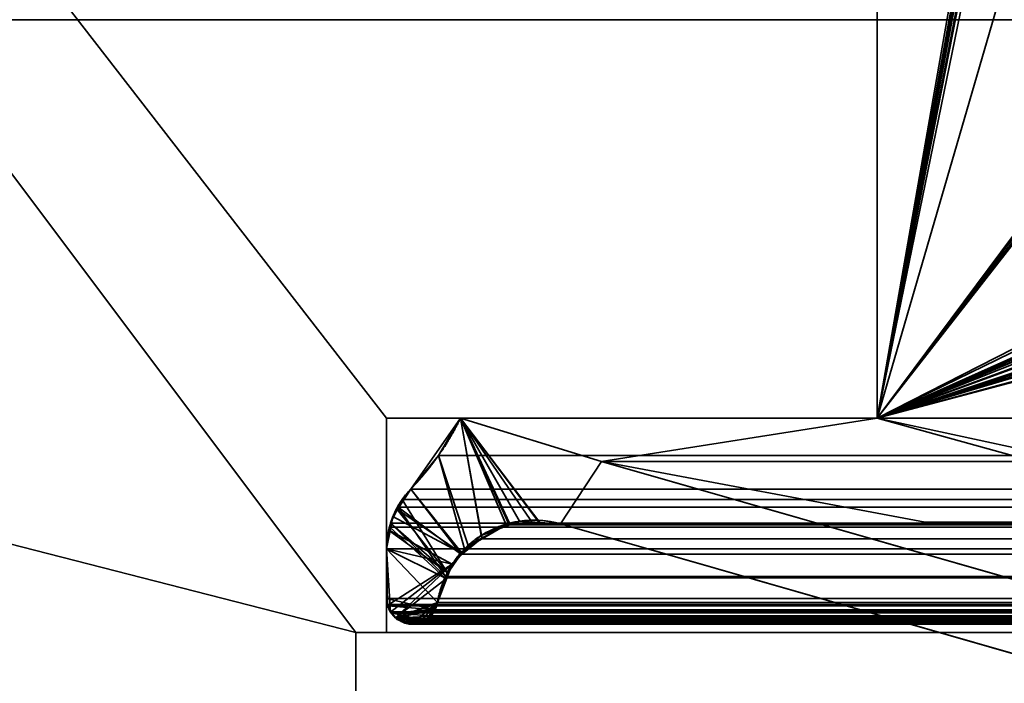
# Model space of a CAD drawing. Header units: millimetres. Extents: x -625 to 3725, y -115 to 86.
# Tile 58 of 256: x -416 to -408, y 3 to 8. Entities that reach past the tile are written whole.
import ezdxf

# ---------------------------------------------------------------- set-up
doc = ezdxf.new("R2010")
doc.units = ezdxf.units.MM
doc.layers.add('151', color=7, linetype='Continuous', true_color=0xffffff)

# ---------------------------------------------------------------- blocks, each defined once
blk = doc.blocks.new('UG_SURFACE_001')
at = {"layer": '151', "color": 252, "linetype": 'Continuous', "lineweight": 35}
for points in [[(625, -14, 2237), (625, 86, 2237), (-625, 86, 2237), (-625, -14, 2237)], [(-475, -14, 2086.9999), (-475, 86, 2086.9999), (475, 86, 2086.9999), (475, -14, 2086.9999)]]:
    blk.add_3dface(points, dxfattribs=at)
blk = doc.blocks.new('UG_SURFACE_018')
at = {"layer": '151', "color": 46, "linetype": 'Continuous', "lineweight": 35}
for points in [[(-409, 10.7678, -3), (-409, 5, -3), (-409, 5, 2019.0001), (-409, 10.7678, 2019.0001)], [(-409, 5, -3), (-409, 10.7678, -3), (-408.0694, 10.3086, -3), (-408.0459, 10.2719, -3)], [(-408.0697, 10.3094, 2018.0697), (-408.0789, 10.3503, 2018.0788), (-409, 10.7678, 2019.0001), (-409, 5, 2019.0001)], [(-408.0696, 10.3092, 2018.0695), (-408.0697, 10.3094, 2018.0697), (-409, 5, 2019.0001)], [(-408.047, 10.2717, 2018.0469), (-408.0696, 10.3092, 2018.0695), (-409, 5, 2019.0001)], [(-408.0459, 10.2719, -3), (-408.0374, 10.2586, -3), (-409, 5, -3)], [(-409, 5, 2019.0001), (-408.042, 10.2636, 2018.0421), (-408.047, 10.2717, 2018.0469)], [(-408.0178, 10.2465, 2018.0178), (-408.042, 10.2636, 2018.0421), (-409, 5, 2019.0001)], [(-409, 5, -3), (-408.0374, 10.2586, -3), (-408.0175, 10.2449, -3)], [(-409, 5, 2019.0001), (-407.9855, 10.2238, 2017.9856), (-408.0178, 10.2465, 2018.0178)], [(-408.0175, 10.2449, -3), (-407.9885, 10.225, -3), (-409, 5, -3)], [(-409, 5, -3), (-407.9885, 10.225, -3), (-407.9776, 10.2228, -3)], [(-407.9778, 10.2223, 2017.9777), (-407.9855, 10.2238, 2017.9856), (-409, 5, 2019.0001)], [(-407.9776, 10.2228, -3), (-407.9303, 10.2132, -3), (-409, 5, -3)], [(-409, 5, 2019.0001), (-407.9303, 10.2132, 2017.9303), (-407.9778, 10.2223, 2017.9777)], [(-407.9303, 10.2132, -3), (-407.8024, 10.2132, -3), (-407.6745, 9.5488, -3), (-409, 5, -3)], [(-409, 5, 2019.0001), (-407.6745, 9.5488, 2017.6744), (-407.8024, 10.2132, 2017.8025), (-407.9303, 10.2132, 2017.9303)], [(-407.2666, 7.348, -3), (-407.2845, 7.3023, -3), (-409, 5, -3), (-407.6745, 9.5488, -3)], [(-407.6745, 9.5488, 2017.6744), (-409, 5, 2019.0001), (-407.2881, 7.2761, 2017.288), (-407.2708, 7.3496, 2017.2708)], [(-409, 5, -3), (-407.2845, 7.3023, -3), (-407.2844, 7.2716, -3)], [(-407.2879, 7.2716, 2017.288), (-407.2881, 7.2761, 2017.288), (-409, 5, 2019.0001)], [(-407.2844, 7.2716, -3), (-407.2842, 7.1988, -3), (-409, 5, -3)], [(-409, 5, 2019.0001), (-407.2842, 7.1988, 2017.2842), (-407.2879, 7.2716, 2017.288)], [(-409, 5, -3), (-407.2842, 7.1988, -3), (-407.0519, 5.9927, -3)], [(-407.0519, 5.9927, 2017.0519), (-407.2842, 7.1988, 2017.2842), (-409, 5, 2019.0001)], [(-409, 5, -3), (-407.0519, 5.9927, -3), (-407.0113, 5.8858, -3)], [(-409, 5, 2019.0001), (-407.0427, 5.9535, 2017.0426), (-407.0519, 5.9927, 2017.0519)], [(-407.0124, 5.8881, 2017.0124), (-407.0427, 5.9535, 2017.0426), (-409, 5, 2019.0001)], [(-409, 5, 2019.0001), (-406.9741, 5.8055, 2016.9742), (-407.0124, 5.8881, 2017.0124)], [(-407.0113, 5.8858, -3), (-406.9907, 5.8316, -3), (-409, 5, -3)], [(-409, 5, -3), (-406.9907, 5.8316, -3), (-406.9295, 5.7601, -3)], [(-406.9305, 5.7652, 2016.9306), (-406.9741, 5.8055, 2016.9742), (-409, 5, 2019.0001)], [(-409, 5, 2019.0001), (-406.8536, 5.6942, 2016.8536), (-406.9305, 5.7652, 2016.9306)], [(-406.9295, 5.7601, -3), (-406.8787, 5.7007, -3), (-409, 5, -3)], [(-409, 5, -3), (-406.8787, 5.7007, -3), (-406.8561, 5.6878, -3)], [(-409, 5, 2019.0001), (-406.8073, 5.6515, 2016.8073), (-406.8536, 5.6942, 2016.8536)], [(-406.8561, 5.6878, -3), (-406.7289, 5.6154, -3), (-409, 5, -3)], [(-406.7172, 5.6276, 2016.7172), (-406.8073, 5.6515, 2016.8073), (-409, 5, 2019.0001), (-405.0679, 4.15, 2015.0678)], [(-405.0679, 4.15, -3), (-409, 5, -3), (-406.7289, 5.6154, -3), (-406.7189, 5.6137, -3)], [(-412.576, 4.6946, 2022.5761), (-412.3964, 5, -3), (-412.8018, 4.4215, -3)], [(-412.8018, 4.4215, -3), (-412.3964, 5, -3), (-412.2284, 4.0426, -3), (-412.3806, 3.8917, -3)], [(-412.576, 4.6946, 2022.5761), (-412.3964, 5, 2022.3963), (-412.3964, 5, -3)], [(-412.3964, 5, 2022.3963), (-412.576, 4.6946, 2022.5761), (-412.3354, 3.9606, 2022.3353), (-412.2227, 4.0214, 2022.2228)], [(-412.3964, 5, 2022.3963), (-409, 5, 2019.0001), (-409, 5, -3), (-412.3964, 5, -3)], [(-412.3964, 5, -3), (-411.2469, 4.6468, -3), (-411.5824, 4.1368, -3), (-411.7507, 4.1481, -3)], [(-412.3964, 5, -3), (-411.9155, 4.1592, -3), (-411.9951, 4.1295, -3)], [(-411.7507, 4.1481, -3), (-411.9155, 4.1592, -3), (-412.3964, 5, -3)], [(-411.9951, 4.1295, -3), (-412.2284, 4.0426, -3), (-412.3964, 5, -3)], [(-411.2469, 4.6468, -3), (-412.3964, 5, -3), (-409, 5, -3)], [(-412.3964, 5, 2022.3963), (-411.9984, 4.1426, 2021.9984), (-411.7497, 4.1391, 2021.7497)], [(-411.7497, 4.1391, 2021.7497), (-411.5824, 4.1368, 2021.5824), (-411.2469, 4.6468, 2021.2469), (-412.3964, 5, 2022.3963)], [(-412.2227, 4.0214, 2022.2228), (-411.9997, 4.1419, 2021.9996), (-411.9984, 4.1426, 2021.9984), (-412.3964, 5, 2022.3963)], [(-409, 5, 2019.0001), (-412.3964, 5, 2022.3963), (-411.2469, 4.6468, 2021.2469)], [(-409, 5, -3), (-405.9291, 4.15, -3), (-408.6081, 4.15, -3), (-411.2469, 4.6468, -3)], [(-411.2469, 4.6468, 2021.2469), (-408.6081, 4.15, 2018.6081), (-405.9291, 4.15, 2015.9292), (-409, 5, 2019.0001)], [(-409, 5, -3), (-405.0679, 4.15, -3), (-405.9291, 4.15, -3)], [(-405.9291, 4.15, 2015.9292), (-405.0679, 4.15, 2015.0678), (-409, 5, 2019.0001)], [(-412.8018, 4.4215, -3), (-412.8018, 4.4215, 2022.8019), (-412.576, 4.6946, 2022.5761)], [(-412.3863, 3.8944, 2022.3863), (-412.3354, 3.9606, 2022.3353), (-412.576, 4.6946, 2022.5761), (-412.8018, 4.4215, 2022.8019)], [(-407.3519, 2.9237, -3), (-411.5824, 4.1368, -3), (-411.2469, 4.6468, -3), (-407.1912, 3.4839, -3)], [(-407.1912, 3.4839, 2017.1912), (-411.2469, 4.6468, 2021.2469), (-411.5824, 4.1368, 2021.5824), (-407.3519, 2.9237, 2017.3519)], [(-411.2469, 4.6468, -3), (-408.6081, 4.15, -3), (-408.6081, 4.15, 2018.6081), (-411.2469, 4.6468, 2021.2469)], [(-407.1912, 3.4839, -3), (-411.2469, 4.6468, -3), (-411.2469, 4.6468, 2021.2469), (-407.1912, 3.4839, 2017.1912)], [(-412.9104, 4.2551, -3), (-412.8734, 4.3349, 2022.8734), (-412.8018, 4.4215, 2022.8019)], [(-412.8018, 4.4215, 2022.8019), (-412.8018, 4.4215, -3), (-412.9104, 4.2551, -3)], [(-412.9104, 4.2551, -3), (-412.8018, 4.4215, -3), (-412.3806, 3.8917, -3)], [(-412.5049, 3.7402, 2022.505), (-412.3863, 3.8944, 2022.3863), (-412.8018, 4.4215, 2022.8019), (-412.8734, 4.3349, 2022.8734)], [(-412.9104, 4.2551, -3), (-412.9129, 4.2547, 2022.913), (-412.8734, 4.3349, 2022.8734)], [(-412.8734, 4.3349, 2022.8734), (-412.9129, 4.2547, 2022.913), (-412.5049, 3.7402, 2022.505)], [(-412.9675, 4.1439, 2022.9676), (-412.9486, 4.1966, -3), (-412.9713, 4.08, -3)], [(-412.3806, 3.8917, -3), (-412.4656, 3.8076, -3), (-412.9713, 4.08, -3), (-412.9486, 4.1966, -3)], [(-412.9486, 4.1966, -3), (-412.9675, 4.1439, 2022.9676), (-412.9129, 4.2547, 2022.913)], [(-412.9129, 4.2547, 2022.913), (-412.9675, 4.1439, 2022.9676), (-412.5049, 3.7402, 2022.505)], [(-412.9129, 4.2547, 2022.913), (-412.9104, 4.2551, -3), (-412.9486, 4.1966, -3)], [(-412.9486, 4.1966, -3), (-412.9104, 4.2551, -3), (-412.3806, 3.8917, -3)], [(-412.9713, 4.08, -3), (-412.9773, 4.0804, 2022.9774), (-412.9675, 4.1439, 2022.9676)], [(-412.5049, 3.7402, 2022.505), (-412.9675, 4.1439, 2022.9676), (-412.9773, 4.0804, 2022.9774)], [(-412.2284, 4.0426, -3), (-411.9951, 4.1295, -3), (-411.9997, 4.1419, 2021.9996)], [(-411.9997, 4.1419, 2021.9996), (-412.2227, 4.0214, 2022.2228), (-412.2284, 4.0426, -3)], [(-411.9984, 4.1426, 2021.9984), (-411.9997, 4.1419, 2021.9996), (-411.9951, 4.1295, -3)], [(-411.9951, 4.1295, -3), (-411.9155, 4.1592, -3), (-411.9984, 4.1426, 2021.9984)], [(-411.7497, 4.1391, 2021.7497), (-411.9984, 4.1426, 2021.9984), (-411.9155, 4.1592, -3)], [(-411.9155, 4.1592, -3), (-411.7507, 4.1481, -3), (-411.7497, 4.1391, 2021.7497)], [(-411.7507, 4.1481, -3), (-411.5824, 4.1368, -3), (-411.5824, 4.1368, 2021.5824)], [(-411.5824, 4.1368, 2021.5824), (-411.7497, 4.1391, 2021.7497), (-411.7507, 4.1481, -3)], [(-411.5824, 4.1368, -3), (-407.3519, 2.9237, -3), (-407.3519, 2.9237, 2017.3519), (-411.5824, 4.1368, 2021.5824)], [(-405.9291, 4.15, 2015.9292), (-408.6081, 4.15, 2018.6081), (-408.6081, 4.15, -3), (-405.9291, 4.15, -3)], [(-413, 3.933, -3), (-413, 3.933, 2023), (-412.9773, 4.0804, 2022.9774)], [(-412.9773, 4.0804, 2022.9774), (-412.9713, 4.08, -3), (-413, 3.933, -3)], [(-412.9773, 4.0804, 2022.9774), (-413, 3.933, 2023), (-412.5195, 3.6958, 2022.5196), (-412.5049, 3.7402, 2022.505)], [(-413, 3.933, -3), (-412.9713, 4.08, -3), (-412.4656, 3.8076, -3)], [(-412.3806, 3.8917, -3), (-412.2284, 4.0426, -3), (-412.2227, 4.0214, 2022.2228)], [(-412.2227, 4.0214, 2022.2228), (-412.3354, 3.9606, 2022.3353), (-412.3806, 3.8917, -3)], [(-412.3354, 3.9606, 2022.3353), (-412.3863, 3.8944, 2022.3863), (-412.3806, 3.8917, -3)], [(-413, 3.933, -3), (-413, 3.5278, -3), (-413, 3.5278, 2023), (-413, 3.933, 2023)], [(-412.4656, 3.8076, -3), (-412.9884, 3.4742, -3), (-413, 3.5278, -3), (-413, 3.933, -3)], [(-412.5851, 3.4958, 2022.5852), (-413, 3.933, 2023), (-412.9675, 3.4171, 2022.9676), (-412.9256, 3.3719, 2022.9256)], [(-413, 3.933, 2023), (-413, 3.5278, 2023), (-412.9947, 3.4808, 2022.9948), (-412.9919, 3.474, 2022.9919)], [(-413, 3.933, 2023), (-412.5851, 3.4958, 2022.5852), (-412.5195, 3.6958, 2022.5196)], [(-412.9919, 3.474, 2022.9919), (-412.9698, 3.4196, 2022.9697), (-412.9675, 3.4171, 2022.9676), (-413, 3.933, 2023)], [(-412.3863, 3.8944, 2022.3863), (-412.5049, 3.7402, 2022.505), (-412.4656, 3.8076, -3)], [(-412.4656, 3.8076, -3), (-412.3806, 3.8917, -3), (-412.3863, 3.8944, 2022.3863)], [(-412.4656, 3.8076, -3), (-412.9646, 3.4189, -3), (-412.9813, 3.4414, -3), (-412.9884, 3.4742, -3)], [(-412.4656, 3.8076, -3), (-412.9268, 3.3696, -3), (-412.9285, 3.3705, -3), (-412.9646, 3.4189, -3)], [(-412.9268, 3.3696, -3), (-412.4656, 3.8076, -3), (-412.5094, 3.6934, -3)], [(-412.5094, 3.6934, -3), (-412.4656, 3.8076, -3), (-412.5049, 3.7402, 2022.505)], [(-412.5851, 3.4958, -3), (-412.5094, 3.6934, -3), (-412.5195, 3.6958, 2022.5196)], [(-412.5195, 3.6958, 2022.5196), (-412.5851, 3.4958, 2022.5852), (-412.5851, 3.4958, -3)], [(-412.5049, 3.7402, 2022.505), (-412.5195, 3.6958, 2022.5196), (-412.5094, 3.6934, -3)], [(-412.5094, 3.6934, -3), (-412.5851, 3.4958, -3), (-412.5891, 3.4854, -3), (-412.9268, 3.3696, -3)], [(-413, 3.5278, -3), (-412.9884, 3.4742, -3), (-412.9919, 3.474, 2022.9919)], [(-412.9919, 3.474, 2022.9919), (-412.9947, 3.4808, 2022.9948), (-413, 3.5278, -3)], [(-412.9947, 3.4808, 2022.9948), (-413, 3.5278, 2023), (-413, 3.5278, -3)], [(-412.9698, 3.4196, 2022.9697), (-412.9919, 3.474, 2022.9919), (-412.9884, 3.4742, -3)], [(-412.9884, 3.4742, -3), (-412.9813, 3.4414, -3), (-412.9698, 3.4196, 2022.9697)], [(-412.5891, 3.4854, -3), (-412.6095, 3.4323, -3), (-412.9268, 3.3696, -3)], [(-412.5851, 3.4958, 2022.5852), (-412.9256, 3.3719, 2022.9256), (-412.8123, 3.3212, 2022.8124), (-412.793, 3.3243, 2022.7931)], [(-412.793, 3.3243, 2022.7931), (-412.7263, 3.3348, 2022.7263), (-412.5851, 3.4958, 2022.5852)], [(-412.5851, 3.4958, 2022.5852), (-412.7263, 3.3348, 2022.7263), (-412.7036, 3.3384, 2022.7036), (-412.6687, 3.3618, 2022.6686)], [(-412.5884, 3.4855, 2022.5885), (-412.5851, 3.4958, 2022.5852), (-412.6687, 3.3618, 2022.6686)], [(-412.5884, 3.4855, 2022.5885), (-412.6687, 3.3618, 2022.6686), (-412.645, 3.3805, 2022.645), (-412.6065, 3.4312, 2022.6064)], [(-412.6095, 3.4323, -3), (-412.5891, 3.4854, -3), (-412.5884, 3.4855, 2022.5885)], [(-412.5884, 3.4855, 2022.5885), (-412.6059, 3.432, 2022.6059), (-412.6095, 3.4323, -3)], [(-412.6065, 3.4312, 2022.6064), (-412.6059, 3.432, 2022.6059), (-412.5884, 3.4855, 2022.5885)], [(-412.5891, 3.4854, -3), (-412.5851, 3.4958, -3), (-412.5851, 3.4958, 2022.5852)], [(-412.5851, 3.4958, 2022.5852), (-412.5884, 3.4855, 2022.5885), (-412.5891, 3.4854, -3)], [(-412.9813, 3.4414, -3), (-412.9646, 3.4189, -3), (-412.9675, 3.4171, 2022.9676)], [(-412.9675, 3.4171, 2022.9676), (-412.9698, 3.4196, 2022.9697), (-412.9813, 3.4414, -3)], [(-412.9256, 3.3719, 2022.9256), (-412.9675, 3.4171, 2022.9676), (-412.9646, 3.4189, -3)], [(-412.9646, 3.4189, -3), (-412.9285, 3.3705, -3), (-412.9256, 3.3719, 2022.9256)], [(-412.9268, 3.3696, -3), (-412.6095, 3.4323, -3), (-412.6168, 3.4133, -3), (-412.6477, 3.383, -3)], [(-412.6477, 3.383, -3), (-412.6697, 3.3613, -3), (-412.9268, 3.3696, -3)], [(-412.6697, 3.3613, -3), (-412.6477, 3.383, -3), (-412.645, 3.3805, 2022.645)], [(-412.645, 3.3805, 2022.645), (-412.6492, 3.3749, 2022.6493), (-412.6697, 3.3613, -3)], [(-412.6492, 3.3749, 2022.6493), (-412.6687, 3.3618, 2022.6686), (-412.6697, 3.3613, -3)], [(-412.6687, 3.3618, 2022.6686), (-412.6492, 3.3749, 2022.6493), (-412.645, 3.3805, 2022.645)], [(-412.6477, 3.383, -3), (-412.6168, 3.4133, -3), (-412.6065, 3.4312, 2022.6064)], [(-412.6065, 3.4312, 2022.6064), (-412.645, 3.3805, 2022.645), (-412.6477, 3.383, -3)], [(-412.6168, 3.4133, -3), (-412.6095, 3.4323, -3), (-412.6065, 3.4312, 2022.6064)], [(-412.6059, 3.432, 2022.6059), (-412.6065, 3.4312, 2022.6064), (-412.6095, 3.4323, -3)], [(-412.9285, 3.3705, -3), (-412.9268, 3.3696, -3), (-412.9256, 3.3719, 2022.9256)], [(-412.9128, 3.3581, 2022.9127), (-412.9256, 3.3719, 2022.9256), (-412.9268, 3.3696, -3)], [(-412.9268, 3.3696, -3), (-412.872, 3.3393, -3), (-412.8726, 3.3424, 2022.8724)], [(-412.8726, 3.3424, 2022.8724), (-412.9128, 3.3581, 2022.9127), (-412.9268, 3.3696, -3)], [(-412.9268, 3.3696, -3), (-412.7274, 3.334, -3), (-412.7629, 3.321, -3), (-412.7922, 3.3233, -3)], [(-412.6697, 3.3613, -3), (-412.6799, 3.3513, -3), (-412.7274, 3.334, -3), (-412.9268, 3.3696, -3)], [(-412.872, 3.3393, -3), (-412.9268, 3.3696, -3), (-412.7922, 3.3233, -3)], [(-412.9256, 3.3719, 2022.9256), (-412.9128, 3.3581, 2022.9127), (-412.8726, 3.3424, 2022.8724)], [(-412.8726, 3.3424, 2022.8724), (-412.8163, 3.3206, 2022.8164), (-412.8123, 3.3212, 2022.8124), (-412.9256, 3.3719, 2022.9256)], [(-412.8726, 3.3424, 2022.8724), (-412.872, 3.3393, -3), (-412.8511, 3.3278, -3)], [(-412.8163, 3.3206, 2022.8164), (-412.8726, 3.3424, 2022.8724), (-412.8511, 3.3278, -3)], [(-412.872, 3.3393, -3), (-412.7922, 3.3233, -3), (-412.8119, 3.3248, -3)], [(-412.8119, 3.3248, -3), (-412.8511, 3.3278, -3), (-412.872, 3.3393, -3)], [(-412.8511, 3.3278, -3), (-412.8119, 3.3248, -3), (-412.8123, 3.3212, 2022.8124)], [(-412.8123, 3.3212, 2022.8124), (-412.8163, 3.3206, 2022.8164), (-412.8511, 3.3278, -3)], [(-412.793, 3.3243, 2022.7931), (-412.8123, 3.3212, 2022.8124), (-412.8119, 3.3248, -3)], [(-412.8119, 3.3248, -3), (-412.7922, 3.3233, -3), (-412.793, 3.3243, 2022.7931)], [(-412.7263, 3.3348, 2022.7263), (-412.793, 3.3243, 2022.7931), (-412.7629, 3.321, -3)], [(-412.793, 3.3243, 2022.7931), (-412.7922, 3.3233, -3), (-412.7629, 3.321, -3)], [(-412.7629, 3.321, -3), (-412.7274, 3.334, -3), (-412.7263, 3.3348, 2022.7263)], [(-412.7274, 3.334, -3), (-412.6799, 3.3513, -3), (-412.6687, 3.3618, 2022.6686)], [(-412.6687, 3.3618, 2022.6686), (-412.7036, 3.3384, 2022.7036), (-412.7274, 3.334, -3)], [(-412.7036, 3.3384, 2022.7036), (-412.7263, 3.3348, 2022.7263), (-412.7274, 3.334, -3)], [(-412.6799, 3.3513, -3), (-412.6697, 3.3613, -3), (-412.6687, 3.3618, 2022.6686)]]:
    blk.add_3dface(points, dxfattribs=at)
blk = doc.blocks.new('UG_SURFACE_019')
at = {"layer": '151', "color": 46, "linetype": 'Continuous', "lineweight": 35}
for points in [[(-409, 10.7678, 2019.0001), (-409, 5, 2019.0001), (409, 5, 2019.0001), (409, 10.7678, 2019.0001)], [(-409, 5, 2019.0001), (-409, 10.7678, 2019.0001), (-408.0789, 10.3503, 2018.0788), (-408.0697, 10.3094, 2018.0697)], [(-409, 5, 2019.0001), (-408.0697, 10.3094, 2018.0697), (-408.0693, 10.3087, 2018.0693)], [(-408.0693, 10.3087, 2018.0693), (-408.0464, 10.2708, 2018.0464), (-409, 5, 2019.0001)], [(-408.0464, 10.2708, 2018.0464), (-408.042, 10.2636, 2018.0421), (-409, 5, 2019.0001)], [(-409, 5, 2019.0001), (-408.042, 10.2636, 2018.0421), (-408.0132, 10.2433, 2018.0132)], [(-408.0132, 10.2433, 2018.0132), (-407.9855, 10.2238, 2017.9856), (-409, 5, 2019.0001)], [(-409, 5, 2019.0001), (-407.9855, 10.2238, 2017.9856), (-407.9743, 10.2216, 2017.9744)], [(-407.9743, 10.2216, 2017.9744), (-407.9303, 10.2132, 2017.9303), (-409, 5, 2019.0001)], [(-407.9303, 10.2132, 2017.9303), (-407.8024, 10.2132, 2017.8025), (-407.6745, 9.5488, 2017.6744), (-409, 5, 2019.0001)], [(-409, 5, 2019.0001), (-407.6745, 9.5488, 2017.6744), (-407.2834, 7.3076, 2017.2834), (-407.2846, 7.2874, 2017.2846)], [(-407.2846, 7.2874, 2017.2846), (-407.2882, 7.2275, 2017.2882), (-409, 5, 2019.0001)], [(-409, 5, 2019.0001), (-407.2882, 7.2275, 2017.2882), (-407.2842, 7.1988, 2017.2842)], [(-407.2842, 7.1988, 2017.2842), (-407.0519, 5.9927, 2017.0519), (-409, 5, 2019.0001)], [(-409, 5, 2019.0001), (-407.0519, 5.9927, 2017.0519), (-407.0045, 5.8641, 2017.0045)], [(-407.0045, 5.8641, 2017.0045), (-406.9958, 5.8404, 2016.9959), (-409, 5, 2019.0001)], [(-409, 5, 2019.0001), (-406.9958, 5.8404, 2016.9959), (-406.9251, 5.7546, 2016.9251)], [(-406.9251, 5.7546, 2016.9251), (-406.8851, 5.7061, 2016.885), (-409, 5, 2019.0001)], [(-406.8851, 5.7061, 2016.885), (-406.8588, 5.6851, 2016.8588), (-409, 5, 2019.0001)], [(-409, 5, 2019.0001), (-406.8588, 5.6851, 2016.8588), (-406.8207, 5.6682, 2016.8207)], [(-409, 5, 2019.0001), (-406.8207, 5.6682, 2016.8207), (-406.6943, 5.6124, 2016.6943)], [(-406.6943, 5.6124, 2016.6943), (-406.6553, 5.5951, 2016.6552), (-405.0679, 4.15, 2015.0678), (-409, 5, 2019.0001)], [(412.576, 4.6946, 2022.5761), (-412.3964, 5, 2022.3963), (-412.576, 4.6946, 2022.5761)], [(-412.2208, 4.0164, 2022.2208), (-412.3631, 3.934, 2022.3632), (-412.576, 4.6946, 2022.5761), (-412.3964, 5, 2022.3963)], [(412.576, 4.6946, 2022.5761), (412.3964, 5, 2022.3963), (-412.3964, 5, 2022.3963)], [(412.3964, 5, 2022.3963), (409, 5, 2019.0001), (-409, 5, 2019.0001), (-412.3964, 5, 2022.3963)], [(-412.3964, 5, 2022.3963), (-411.2469, 4.6468, 2021.2469), (-411.5824, 4.1368, 2021.5824), (-411.8039, 4.1386, 2021.8039)], [(-412.3964, 5, 2022.3963), (-412.0067, 4.1404, 2022.0068), (-412.0236, 4.1306, 2022.0237)], [(-412.0236, 4.1306, 2022.0237), (-412.2208, 4.0164, 2022.2208), (-412.3964, 5, 2022.3963)], [(-411.8039, 4.1386, 2021.8039), (-412.0067, 4.1404, 2022.0068), (-412.3964, 5, 2022.3963)], [(-411.2469, 4.6468, 2021.2469), (-412.3964, 5, 2022.3963), (-409, 5, 2019.0001)], [(-409, 5, 2019.0001), (-405.9291, 4.15, 2015.9292), (-408.6081, 4.15, 2018.6081), (-411.2469, 4.6468, 2021.2469)], [(-409, 5, 2019.0001), (-405.0679, 4.15, 2015.0678), (-405.9291, 4.15, 2015.9292)], [(-412.576, 4.6946, 2022.5761), (-412.8018, 4.4215, 2022.8019), (412.8018, 4.4215, 2022.8019)], [(-412.8018, 4.4215, 2022.8019), (-412.576, 4.6946, 2022.5761), (-412.3631, 3.934, 2022.3632), (-412.3932, 3.8904, 2022.3932)], [(-412.576, 4.6946, 2022.5761), (412.8018, 4.4215, 2022.8019), (412.576, 4.6946, 2022.5761)], [(-407.3519, 2.9237, 2017.3519), (-411.5824, 4.1368, 2021.5824), (-411.2469, 4.6468, 2021.2469), (-407.1912, 3.4839, 2017.1912)], [(-407.1912, 3.4839, 2017.1912), (-411.2469, 4.6468, 2021.2469), (411.2469, 4.6468, 2021.2469), (407.1912, 3.4839, 2017.1912)], [(-411.2469, 4.6468, 2021.2469), (-408.6081, 4.15, 2018.6081), (408.6081, 4.15, 2018.6081), (411.2469, 4.6468, 2021.2469)], [(-412.9042, 4.2725, 2022.9042), (-412.8734, 4.3349, 2022.8734), (-412.8018, 4.4215, 2022.8019), (-412.3932, 3.8904, 2022.3932)], [(412.8734, 4.3349, 2022.8734), (412.8018, 4.4215, 2022.8019), (-412.8018, 4.4215, 2022.8019), (-412.8734, 4.3349, 2022.8734)], [(412.9675, 4.1439, 2022.9676), (412.9042, 4.2725, 2022.9042), (-412.9042, 4.2725, 2022.9042), (-412.9675, 4.1439, 2022.9676)], [(-412.9675, 4.1439, 2022.9676), (-412.9042, 4.2725, 2022.9042), (-412.5187, 3.7078, 2022.5186)], [(-412.9042, 4.2725, 2022.9042), (412.9042, 4.2725, 2022.9042), (412.8734, 4.3349, 2022.8734)], [(-412.8734, 4.3349, 2022.8734), (-412.9042, 4.2725, 2022.9042), (412.8734, 4.3349, 2022.8734)], [(-412.9042, 4.2725, 2022.9042), (-412.3932, 3.8904, 2022.3932), (-412.5187, 3.7078, 2022.5186)], [(412.9728, 4.1099, 2022.9728), (-412.9728, 4.1099, 2022.9728), (-413, 3.933, 2023), (413, 3.933, 2023)], [(-413, 3.933, 2023), (-412.9728, 4.1099, 2022.9728), (-412.5252, 3.6982, 2022.5253), (-412.5851, 3.4958, 2022.5852)], [(-412.9728, 4.1099, 2022.9728), (412.9728, 4.1099, 2022.9728), (412.9675, 4.1439, 2022.9676)], [(-412.9675, 4.1439, 2022.9676), (-412.9728, 4.1099, 2022.9728), (412.9675, 4.1439, 2022.9676)], [(-412.5187, 3.7078, 2022.5186), (-412.5252, 3.6982, 2022.5253), (-412.9728, 4.1099, 2022.9728), (-412.9675, 4.1439, 2022.9676)], [(-412.2208, 4.0164, 2022.2208), (-412.0236, 4.1306, 2022.0237), (412.0233, 4.1291, 2022.0232)], [(412.0233, 4.1291, 2022.0232), (412.2227, 4.0214, 2022.2228), (-412.2208, 4.0164, 2022.2208)], [(411.9984, 4.1426, 2021.9984), (-412.0236, 4.1306, 2022.0237), (-412.0067, 4.1404, 2022.0068)], [(411.9984, 4.1426, 2021.9984), (412.0233, 4.1291, 2022.0232), (-412.0236, 4.1306, 2022.0237)], [(411.9984, 4.1426, 2021.9984), (-412.0067, 4.1404, 2022.0068), (-411.8039, 4.1386, 2021.8039)], [(-411.8039, 4.1386, 2021.8039), (411.804, 4.1398, 2021.8039), (411.9984, 4.1426, 2021.9984)], [(411.804, 4.1398, 2021.8039), (-411.8039, 4.1386, 2021.8039), (-411.5824, 4.1368, 2021.5824)], [(-411.5824, 4.1368, 2021.5824), (411.5824, 4.1368, 2021.5824), (411.804, 4.1398, 2021.8039)], [(-411.5824, 4.1368, 2021.5824), (-407.3519, 2.9237, 2017.3519), (407.3519, 2.9237, 2017.3519), (411.5824, 4.1368, 2021.5824)], [(405.9291, 4.15, 2015.9292), (408.6081, 4.15, 2018.6081), (-408.6081, 4.15, 2018.6081), (-405.9291, 4.15, 2015.9292)], [(-412.3631, 3.934, 2022.3632), (-412.2208, 4.0164, 2022.2208), (412.2227, 4.0214, 2022.2228)], [(412.2227, 4.0214, 2022.2228), (412.3354, 3.9606, 2022.3353), (-412.3631, 3.934, 2022.3632)], [(412.3354, 3.9606, 2022.3353), (-412.3932, 3.8904, 2022.3932), (-412.3631, 3.934, 2022.3632)], [(412.3354, 3.9606, 2022.3353), (412.3917, 3.8874, 2022.3918), (-412.3932, 3.8904, 2022.3932)], [(-413, 3.933, 2023), (-413, 3.5278, 2023), (413, 3.5278, 2023), (413, 3.933, 2023)], [(-412.5851, 3.4958, 2022.5852), (-412.6043, 3.4369, 2022.6042), (-413, 3.5278, 2023), (-413, 3.933, 2023)], [(-412.5187, 3.7078, 2022.5186), (-412.3932, 3.8904, 2022.3932), (412.3917, 3.8874, 2022.3918)], [(412.3917, 3.8874, 2022.3918), (412.5049, 3.7402, 2022.505), (-412.5187, 3.7078, 2022.5186)], [(412.5851, 3.4958, 2022.5852), (-412.5851, 3.4958, 2022.5852), (-412.5252, 3.6982, 2022.5253)], [(412.5851, 3.4958, 2022.5852), (-412.5252, 3.6982, 2022.5253), (-412.5187, 3.7078, 2022.5186)], [(412.5049, 3.7402, 2022.505), (412.5158, 3.7069, 2022.5158), (-412.5187, 3.7078, 2022.5186)], [(-412.5187, 3.7078, 2022.5186), (412.5158, 3.7069, 2022.5158), (412.5851, 3.4958, 2022.5852)], [(412.9947, 3.4808, 2022.9948), (-413, 3.5278, 2023), (-412.9947, 3.4808, 2022.9948)], [(412.9947, 3.4808, 2022.9948), (413, 3.5278, 2023), (-413, 3.5278, 2023)], [(-412.9893, 3.4675, 2022.9893), (-412.9947, 3.4808, 2022.9948), (-413, 3.5278, 2023), (-412.6043, 3.4369, 2022.6042)], [(-412.9947, 3.4808, 2022.9948), (-412.9893, 3.4675, 2022.9893), (412.9893, 3.4675, 2022.9893), (412.9947, 3.4808, 2022.9948)], [(412.9698, 3.4196, 2022.9697), (-412.9893, 3.4675, 2022.9893), (-412.9698, 3.4196, 2022.9697)], [(412.9698, 3.4196, 2022.9697), (412.9893, 3.4675, 2022.9893), (-412.9893, 3.4675, 2022.9893)], [(-412.6043, 3.4369, 2022.6042), (-412.9629, 3.4121, 2022.9628), (-412.9698, 3.4196, 2022.9697), (-412.9893, 3.4675, 2022.9893)], [(412.6043, 3.4369, 2022.6042), (-412.6043, 3.4369, 2022.6042), (-412.5851, 3.4958, 2022.5852), (412.5851, 3.4958, 2022.5852)], [(-412.9698, 3.4196, 2022.9697), (-412.9629, 3.4121, 2022.9628), (412.9629, 3.4121, 2022.9628), (412.9698, 3.4196, 2022.9697)], [(-412.9629, 3.4121, 2022.9628), (-412.6043, 3.4369, 2022.6042), (-412.6059, 3.432, 2022.6059), (-412.64, 3.3871, 2022.64)], [(412.9629, 3.4121, 2022.9628), (-412.9629, 3.4121, 2022.9628), (-412.9207, 3.3666, 2022.9206), (412.9207, 3.3666, 2022.9206)], [(-412.64, 3.3871, 2022.64), (-412.6492, 3.3749, 2022.6493), (-412.6882, 3.3487, 2022.6882), (-412.9629, 3.4121, 2022.9628)], [(-412.9207, 3.3666, 2022.9206), (-412.9629, 3.4121, 2022.9628), (-412.6882, 3.3487, 2022.6882)], [(412.6492, 3.3749, 2022.6493), (-412.6882, 3.3487, 2022.6882), (-412.6492, 3.3749, 2022.6493)], [(412.6492, 3.3749, 2022.6493), (412.6882, 3.3487, 2022.6882), (-412.6882, 3.3487, 2022.6882)], [(-412.6492, 3.3749, 2022.6493), (412.64, 3.3871, 2022.64), (412.6492, 3.3749, 2022.6493)], [(-412.6492, 3.3749, 2022.6493), (-412.64, 3.3871, 2022.64), (412.64, 3.3871, 2022.64)], [(412.6059, 3.432, 2022.6059), (-412.64, 3.3871, 2022.64), (-412.6059, 3.432, 2022.6059)], [(412.6059, 3.432, 2022.6059), (412.64, 3.3871, 2022.64), (-412.64, 3.3871, 2022.64)], [(-412.6059, 3.432, 2022.6059), (412.6043, 3.4369, 2022.6042), (412.6059, 3.432, 2022.6059)], [(-412.6059, 3.432, 2022.6059), (-412.6043, 3.4369, 2022.6042), (412.6043, 3.4369, 2022.6042)], [(412.9207, 3.3666, 2022.9206), (-412.9207, 3.3666, 2022.9206), (-412.9128, 3.3581, 2022.9127)], [(-412.6882, 3.3487, 2022.6882), (-412.8666, 3.3401, 2022.8667), (-412.9128, 3.3581, 2022.9127), (-412.9207, 3.3666, 2022.9206)], [(412.9128, 3.3581, 2022.9127), (412.9207, 3.3666, 2022.9206), (-412.9128, 3.3581, 2022.9127)], [(-412.9128, 3.3581, 2022.9127), (-412.8666, 3.3401, 2022.8667), (412.8666, 3.3401, 2022.8667), (412.9128, 3.3581, 2022.9127)], [(-412.8666, 3.3401, 2022.8667), (-412.6882, 3.3487, 2022.6882), (-412.7036, 3.3384, 2022.7036), (-412.746, 3.3317, 2022.7461)], [(412.8666, 3.3401, 2022.8667), (-412.8666, 3.3401, 2022.8667), (-412.8163, 3.3206, 2022.8164)], [(-412.746, 3.3317, 2022.7461), (-412.8075, 3.322, 2022.8076), (-412.8666, 3.3401, 2022.8667)], [(-412.8075, 3.322, 2022.8076), (-412.8163, 3.3206, 2022.8164), (-412.8666, 3.3401, 2022.8667)], [(412.8163, 3.3206, 2022.8164), (412.8666, 3.3401, 2022.8667), (-412.8163, 3.3206, 2022.8164)], [(-412.8163, 3.3206, 2022.8164), (-412.8075, 3.322, 2022.8076), (412.8075, 3.322, 2022.8076), (412.8163, 3.3206, 2022.8164)], [(412.8075, 3.322, 2022.8076), (-412.8075, 3.322, 2022.8076), (-412.746, 3.3317, 2022.7461), (412.746, 3.3317, 2022.7461)], [(412.7036, 3.3384, 2022.7036), (-412.746, 3.3317, 2022.7461), (-412.7036, 3.3384, 2022.7036)], [(412.7036, 3.3384, 2022.7036), (412.746, 3.3317, 2022.7461), (-412.746, 3.3317, 2022.7461)], [(-412.7036, 3.3384, 2022.7036), (412.6882, 3.3487, 2022.6882), (412.7036, 3.3384, 2022.7036)], [(-412.7036, 3.3384, 2022.7036), (-412.6882, 3.3487, 2022.6882), (412.6882, 3.3487, 2022.6882)]]:
    blk.add_3dface(points, dxfattribs=at)
blk = doc.blocks.new('UG_SURFACE_028')
at = {"layer": '151', "color": 14, "linetype": 'Continuous', "lineweight": 35}
for points in [[(456.8, -17.75, 2066.8001), (456.8, 11.25, 2066.8001), (-456.8, 11.25, 2066.8001), (-456.8, -17.75, 2066.8001)], [(452.75, 8.5, 2062.7501), (452.75, -29.75, 2062.7501), (-452.75, -29.75, 2062.7501), (-452.75, 8.5, 2062.7501)]]:
    blk.add_3dface(points, dxfattribs=at)
blk = doc.blocks.new('UG_SURFACE_029')
at = {"layer": '151', "color": 7, "linetype": 'Continuous', "lineweight": 35}
for points in [[(-452.75, 8.25, 2062.7501), (-452.75, -29.75, 2062.7501), (452.75, -29.75, 2062.7501), (452.75, 8.25, 2062.7501)], [(452.5, 8.25, 2062.5), (-452.5, 8.25, 2062.5), (-452.75, 8.25, 2062.7501), (452.75, 8.25, 2062.7501)], [(452.5, 8.25, 2062.5), (452.5, -29.75, 2062.5), (-452.5, -29.75, 2062.5), (-452.5, 8.25, 2062.5)]]:
    blk.add_3dface(points, dxfattribs=at)
blk = doc.blocks.new('UG_SURFACE_036')
at = {"layer": '151', "color": 31, "linetype": 'Continuous', "lineweight": 35}
for points in [[(-452.25, 13.25, -3), (-461.25, 67.25, -3), (-413.25, 3.25, -3)], [(-461.25, 67.25, -3), (-413, 5, -3), (-413, 3.25, -3), (-413.25, 3.25, -3)], [(-461.25, 67.25, -3), (-409, 13, -3), (-409, 5, -3), (-413, 5, -3)], [(-461.25, 67.25, 2071.25), (-413.25, 3.25, 2023.2501), (-413, 3.25, 2023), (-413, 5, 2023)], [(-452.25, 13.25, 2062.2499), (-413.25, 3.25, 2023.2501), (-461.25, 67.25, 2071.25)], [(-413, 5, 2023), (-409, 5, 2019.0001), (-409, 13, 2019.0001), (-461.25, 67.25, 2071.25)], [(-452.25, 13.25, -3), (-415.0486, -31.5088, -3), (-416.3043, -32.3478, -3)], [(-452.25, 13.25, -3), (-414.1034, -30.371, -3), (-414.7145, -31.2855, -3), (-415.0486, -31.5088, -3)], [(-452.25, 13.25, -3), (-413.25, 3.25, -3), (-413.25, -27.75, -3), (-413.5063, -29.0387, -3)], [(-413.5063, -29.0387, -3), (-413.6306, -29.6634, -3), (-414.1034, -30.371, -3), (-452.25, 13.25, -3)], [(-413.4235, -29.0551, 2023.4234), (-452.25, 13.25, 2062.2499), (-452.25, -27.75, 2062.2499), (-452.2022, -28.0502, 2062.2022)], [(-452.25, 13.25, 2062.2499), (-413.4235, -29.0551, 2023.4234), (-413.423, -29.0539, 2023.423), (-413.25, -27.75, 2023.2501)], [(-413.25, -27.75, 2023.2501), (-413.25, 3.25, 2023.2501), (-452.25, 13.25, 2062.2499)], [(-409, 13, 2019.0001), (-409, 5, 2019.0001), (-409, 5, -3), (-409, 13, -3)], [(-413, 5, 2023), (-413, 5, -3), (-409, 5, -3), (-409, 5, 2019.0001)], [(-413, 5, 2023), (-413, 3.25, 2023), (-413, 3.25, -3), (-413, 5, -3)], [(-413.25, 3.25, 2023.2501), (-413.25, 3.25, -3), (-413, 3.25, -3), (-413, 3.25, 2023)], [(-413.25, 3.25, 2023.2501), (-413.25, -27.75, 2023.2501), (-413.25, -27.75, -3), (-413.25, 3.25, -3)]]:
    blk.add_3dface(points, dxfattribs=at)
blk = doc.blocks.new('UG_SURFACE_038')
at = {"layer": '151', "color": 31, "linetype": 'Continuous', "lineweight": 35}
for points in [[(461.25, -17.75, 2071.25), (461.25, 67.25, 2071.25), (-461.25, 67.25, 2071.25), (-461.25, -17.75, 2071.25)], [(-461.25, 67.25, 2071.25), (-413.25, 3.25, 2023.2501), (-452.25, 13.25, 2062.2499)], [(-461.25, 67.25, 2071.25), (-409, 13, 2019.0001), (-409, 5, 2019.0001), (-413, 5, 2023)], [(-413, 5, 2023), (-413, 3.25, 2023), (-413.25, 3.25, 2023.2501), (-461.25, 67.25, 2071.25)], [(456.75, 13.25, 2066.75), (456.75, -17.75, 2066.75), (-456.75, -17.75, 2066.75), (-456.75, 13.25, 2066.75)], [(452.25, -27.75, 2062.2499), (452.25, 13.25, 2062.2499), (-452.25, 13.25, 2062.2499), (-452.25, -27.75, 2062.2499)], [(-452.25, 13.25, 2062.2499), (-413.5215, -29.2707, 2023.5214), (-414.0925, -30.5277, 2024.0924), (-414.2234, -30.6491, 2024.2233)], [(-452.25, 13.25, 2062.2499), (-413.25, 3.25, 2023.2501), (-413.25, -27.75, 2023.2501)], [(-413.25, -27.75, 2023.2501), (-413.423, -29.0539, 2023.423), (-413.5215, -29.2707, 2023.5214), (-452.25, 13.25, 2062.2499)], [(-452.004, -29.2947, 2062.0041), (-452.25, -27.75, 2062.2499), (-452.25, 13.25, 2062.2499), (-414.2234, -30.6491, 2024.2233)], [(409, 13, 2019.0001), (409, 5, 2019.0001), (-409, 5, 2019.0001), (-409, 13, 2019.0001)], [(413, 5, 2023), (413, 3.25, 2023), (-413, 3.25, 2023), (-413, 5, 2023)], [(409, 5, 2019.0001), (413, 5, 2023), (-413, 5, 2023), (-409, 5, 2019.0001)], [(413.25, 3.25, 2023.2501), (413.25, -27.75, 2023.2501), (-413.25, -27.75, 2023.2501), (-413.25, 3.25, 2023.2501)], [(413, 3.25, 2023), (413.25, 3.25, 2023.2501), (-413.25, 3.25, 2023.2501), (-413, 3.25, 2023)]]:
    blk.add_3dface(points, dxfattribs=at)

msp = doc.modelspace()

# ---------------------------------------------------------------- linework, layer by layer
at = {"layer": '151', "color": 251, "linetype": 'Continuous', "lineweight": -3, "true_color": 0x636466}
for p, q in [((-409, 13, 2019), (-409, 5, 2019)), ((-409, 13, -3), (-409, 5, -3)), ((-409, 13, 2019), (-409, 5, 2019)), ((-409, 10.7678, 2019), (-409, 5, 2019)), ((-409, 10.7678, -3), (-409, 5, -3)), ((-409, 10.7678, 2019), (-409, 5, 2019)), ((-413, 5, -3), (-413, 3.25, -3)), ((-409, 5, -3), (-413, 5, -3)), ((-413, 5, 2023), (-409, 5, 2019)), ((-413, 5, 2023), (-413, 5, -3)), ((413, 5, 2023), (-413, 5, 2023)), ((-413, 5, 2023), (-413, 3.25, 2023)), ((-413, 5, 2023), (-413, 3.25, 2023)), ((-409, 5, 2019), (-413, 5, 2023)), ((-412.3964, 5, 2022.3964), (-409, 5, 2019)), ((-409, 5, 2019), (-412.3964, 5, 2022.3964)), ((-409, 5, -3), (-412.3964, 5, -3)), ((412.3964, 5, 2022.3964), (-412.3964, 5, 2022.3964)), ((-412.3964, 5, 2022.3964), (-412.3964, 5, -3)), ((409, 5, 2019), (-409, 5, 2019)), ((-409, 5, 2019), (-409, 5, -3)), ((409, 5, 2019), (-409, 5, 2019)), ((-409, 5, 2019), (-409, 5, -3)), ((-411.2469, 4.6468, 2021.2469), (-407.1912, 3.4839, 2017.1912)), ((-407.1912, 3.4839, -3), (-411.2469, 4.6468, -3)), ((-408.6081, 4.15, 2018.6081), (-411.2469, 4.6468, 2021.2469)), ((-411.2469, 4.6468, 2021.2469), (411.2469, 4.6468, 2021.2469)), ((-408.6081, 4.15, 2018.6081), (-411.2469, 4.6468, 2021.2469)), ((-411.2469, 4.6468, 2021.2469), (-407.1912, 3.4839, 2017.1912)), ((-411.2469, 4.6468, -3), (-408.6081, 4.15, -3)), ((-411.2469, 4.6468, -3), (-411.2469, 4.6468, 2021.2469)), ((412.8018, 4.4215, 2022.8018), (-412.8018, 4.4215, 2022.8018)), ((-412.8018, 4.4215, 2022.8018), (-412.8018, 4.4215, -3)), ((-411.5823, 4.1368, 2021.5823), (-411.5823, 4.1368, -3)), ((-411.5823, 4.1368, -3), (-407.3518, 2.9237, -3)), ((411.5823, 4.1368, 2021.5823), (-411.5823, 4.1368, 2021.5823)), ((-411.5823, 4.1368, 2021.5823), (-407.3518, 2.9237, 2017.3518)), ((-411.5823, 4.1368, 2021.5823), (-407.3518, 2.9237, 2017.3518)), ((-408.6081, 4.15, -3), (-405.9291, 4.15, -3)), ((-408.6081, 4.15, 2018.6081), (408.6081, 4.15, 2018.6081)), ((-408.6081, 4.15, 2018.6081), (-405.9291, 4.15, 2015.9291)), ((-405.9291, 4.15, 2015.9291), (-408.6081, 4.15, 2018.6081)), ((-408.6081, 4.15, -3), (-408.6081, 4.15, 2018.6081)), ((413, 3.933, 2023), (-413, 3.933, 2023)), ((-413, 3.933, 2023), (-413, 3.933, -3)), ((-413, 3.933, 2023), (-413, 3.5278, 2023)), ((-413, 3.933, -3), (-413, 3.5278, -3)), ((-413, 3.5278, 2023), (-413, 3.933, 2023)), ((-413, 3.5278, 2023), (-413, 3.5278, -3)), ((413, 3.5278, 2023), (-413, 3.5278, 2023)), ((412.5851, 3.4958, 2022.5851), (-412.5851, 3.4958, 2022.5851)), ((-412.5851, 3.4958, 2022.5851), (-412.5851, 3.4958, -3)), ((-413.25, 3.25, 2023.25), (-413.25, -27.75, 2023.25)), ((-413, 3.25, -3), (-413.25, 3.25, -3)), ((-413.25, 3.25, 2023.25), (-413, 3.25, 2023)), ((-413.25, 3.25, -3), (-413.25, -27.75, -3)), ((-413, 3.25, 2023), (-413.25, 3.25, 2023.25)), ((-413.25, 3.25, 2023.25), (-413.25, -27.75, 2023.25)), ((-413.25, 3.25, 2023.25), (-413.25, 3.25, -3)), ((413.25, 3.25, 2023.25), (-413.25, 3.25, 2023.25)), ((-413, 3.25, 2023), (-413, 3.25, -3)), ((413, 3.25, 2023), (-413, 3.25, 2023))]:
    msp.add_line(p, q, dxfattribs=at)
for centre, radius, start, end in [((-414.3978, 5.9713, -3), 2.2246, 315.84033, 334.11094), ((-411.801, 3.3741, -3), 0.7934, 74.00015, 171.17778)]:
    msp.add_arc(centre, radius, start, end, dxfattribs=at)
at = {"layer": '151', "color": 251, "linetype": 'Continuous', "lineweight": -3, "true_color": 0x636466, "extrusion": (0, 0, -1)}
for centre, radius, start, end in [((412.2987, 3.933, 3), 0.7013, 360, 44.15967), ((412.7913, 3.5278, 3), 0.2087, 188.82222, 0)]:
    msp.add_arc(centre, radius, start, end, dxfattribs=at)
at = {"layer": '151', "color": 251, "linetype": 'Continuous', "lineweight": -3, "true_color": 0x636466}
for points, weights in [([(-412.8018, 4.4215, 2022.8018), (-412.678, 4.549, 2022.678), (-412.5682, 4.6891, 2022.5682), (-412.474, 4.8401, 2022.474), (-412.3964, 5, 2022.3964)], [1, 0.993658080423, 0.991544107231, 0.993658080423, 1]), ([(-412.3964, 5, 2022.3964), (-412.474, 4.8401, 2022.474), (-412.5682, 4.6891, 2022.5682), (-412.678, 4.549, 2022.678), (-412.8018, 4.4215, 2022.8018)], [1, 0.993658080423, 0.991544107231, 0.993658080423, 1]), ([(-413, 3.933, 2023), (-413, 4.0698, 2023), (-412.9653, 4.2034, 2022.9653), (-412.8971, 4.3234, 2022.8971), (-412.8018, 4.4215, 2022.8018)], [1, 0.963330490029, 0.951107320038, 0.963330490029, 1]), ([(-413, 3.933, 2023), (-413, 4.0698, 2023), (-412.9653, 4.2034, 2022.9653), (-412.8971, 4.3234, 2022.8971), (-412.8018, 4.4215, 2022.8018)], [1, 0.963330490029, 0.951107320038, 0.963330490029, 1]), ([(-411.5823, 4.1368, 2021.5823), (-411.9266, 4.2355, 2021.9266), (-412.2907, 4.14, 2022.2907), (-412.5301, 3.8497, 2022.5301), (-412.5851, 3.4958, 2022.5851)], [1, 0.830729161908, 0.774305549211, 0.830729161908, 1]), ([(-412.5851, 3.4958, 2022.5851), (-412.5301, 3.8497, 2022.5301), (-412.2907, 4.14, 2022.2907), (-411.9266, 4.2355, 2021.9266), (-411.5823, 4.1368, 2021.5823)], [1, 0.830729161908, 0.774305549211, 0.830729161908, 1])]:
    msp.add_rational_spline(points, weights, degree=4, dxfattribs=at)
msp.add_rational_spline([(-412.5851, 3.4958, 2022.5851), (-412.5959, 3.4257, 2022.5959), (-412.6432, 3.3408, 2022.6432), (-412.7367, 3.3142, 2022.7367), (-412.878, 3.3251, 2022.878), (-412.9663, 3.3657, 2022.9663), (-413, 3.4569, 2023), (-413, 3.5278, 2023)], [1, 1, 0.952756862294, 1, 1, 0.952756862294, 1, 1], degree=4, knots=[0, 0, 0, 0, 0, 0.5, 0.5, 0.5, 1, 1, 1, 1, 1], dxfattribs=at)
msp.add_rational_spline([(-412.5851, 3.4958, 2022.5851), (-412.5959, 3.4257, 2022.5959), (-412.6432, 3.3408, 2022.6432), (-412.7367, 3.3142, 2022.7367), (-412.878, 3.3251, 2022.878), (-412.9663, 3.3657, 2022.9663), (-413, 3.4569, 2023), (-413, 3.5278, 2023)], [1, 1, 0.952756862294, 1, 1, 0.952756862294, 1, 1], degree=4, knots=[0, 0, 0, 0, 0, 0.5, 0.5, 0.5, 1, 1, 1, 1, 1], dxfattribs=at)

# ---------------------------------------------------------------- block references
for name in ['UG_SURFACE_001', 'UG_SURFACE_036', 'UG_SURFACE_038', 'UG_SURFACE_018', 'UG_SURFACE_019', 'UG_SURFACE_028', 'UG_SURFACE_029']:
    msp.add_blockref(name, (0, 0), dxfattribs=at)

doc.saveas('drawing.dxf')
